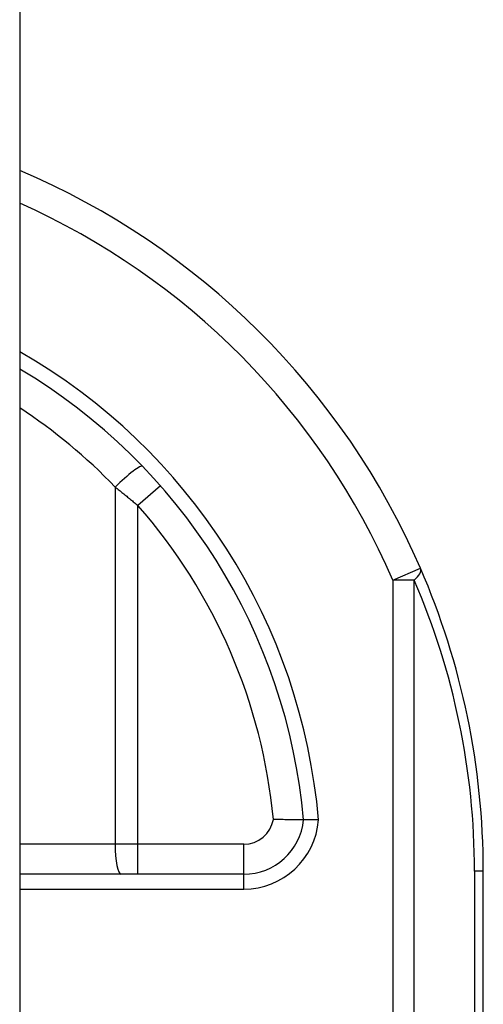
# Model space of a CAD drawing. Header units: inches. Extents: x 2.3 to 72.2, y 3.3 to 39.4.
# Tile 69 of 76: x 35.9 to 36.2, y 12.5 to 13.1. Entities that reach past the tile are written whole.
import ezdxf

# ---------------------------------------------------------------- set-up
doc = ezdxf.new("R2010")
doc.units = ezdxf.units.IN
doc.header["$MEASUREMENT"] = 0
doc.layers.add('Visible Edges(ANSI)', color=7, linetype='Continuous', lineweight=25)
doc.layers.add('Visible Tangent Edges(ANSI)', color=7, linetype='Continuous', lineweight=25)

msp = doc.modelspace()

# ---------------------------------------------------------------- linework, layer by layer
at = {"layer": 'Visible Edges(ANSI)'}
for p, q in [((35.90392, 27.22212), (35.90392, 7.71112)), ((36.20842, 12.19861), (36.20842, 12.56512)), ((36.05111, 12.56315), (35.90392, 12.56315))]:
    msp.add_line(p, q, dxfattribs=at)
at = {"layer": 'Visible Edges(ANSI)', "flags": 128}
for points in [[(36.09031, 12.59882), (36.09026, 12.59882), (36.09014, 12.59882), (36.08993, 12.59882), (36.08963, 12.59882), (36.08925, 12.59882), (36.08879, 12.59883), (36.08826, 12.59883), (36.08764, 12.59883), (36.08696, 12.59884), (36.0862, 12.59884), (36.08538, 12.59885), (36.08449, 12.59886), (36.08354, 12.59887), (36.08254, 12.59888), (36.08149, 12.59889), (36.08039, 12.59891), (36.07925, 12.59893), (36.07807, 12.59895), (36.07686, 12.59898), (36.07562, 12.59901), (36.07436, 12.59904), (36.07309, 12.59908), (36.0718, 12.59912), (36.07051, 12.59917)], [(36.10019, 12.59883), (36.09954, 12.59883), (36.0989, 12.59883), (36.09826, 12.59882), (36.09763, 12.59882), (36.09702, 12.59882), (36.09641, 12.59882), (36.09582, 12.59882), (36.09525, 12.59882), (36.0947, 12.59882), (36.09418, 12.59882), (36.09368, 12.59881), (36.09321, 12.59881), (36.09276, 12.59882), (36.09235, 12.59882), (36.09198, 12.59882), (36.09164, 12.59882), (36.09133, 12.59882), (36.09106, 12.59882), (36.09083, 12.59882), (36.09065, 12.59882), (36.0905, 12.59882), (36.09039, 12.59882), (36.09033, 12.59882), (36.09031, 12.59882)]]:
    msp.add_lwpolyline(points, dxfattribs=at)
at = {"layer": 'Visible Edges(ANSI)'}
for centre, radius, start, end in [((35.70842, 12.56512), 0.5, 23.44387, 66.98326), ((35.70842, 12.56512), 0.38337, 5.04314, 59.33976), ((35.70842, 12.56512), 0.5, 0, 23.44387), ((36.05111, 12.60252), 0.03937, 270, 354.60623)]:
    msp.add_arc(centre, radius, start, end, dxfattribs=at)
at = {"layer": 'Visible Tangent Edges(ANSI)'}
for p, q in [((35.96666, 12.81739), (35.96666, 12.58284)), ((35.99639, 12.8182), (35.9816, 12.8052)), ((35.9816, 12.58284), (35.9816, 12.8052)), ((36.14908, 12.75621), (36.16714, 12.76404)), ((36.14908, 12.75621), (36.14908, 12.19898)), ((36.163, 12.75621), (36.14908, 12.75621)), ((36.163, 12.19897), (36.163, 12.75621)), ((35.96666, 12.58284), (35.90392, 12.58284)), ((35.9816, 12.58284), (35.96666, 12.58284)), ((35.9816, 12.56315), (35.9816, 12.58284)), ((36.05111, 12.58284), (35.9816, 12.58284)), ((36.05111, 12.56315), (36.05111, 12.58284)), ((36.20842, 12.56512), (36.20265, 12.56512)), ((36.20265, 12.56512), (36.20265, 12.19869)), ((36.05111, 12.55331), (36.05111, 12.56315)), ((35.90392, 12.55331), (36.05111, 12.55331))]:
    msp.add_line(p, q, dxfattribs=at)
at = {"layer": 'Visible Tangent Edges(ANSI)', "flags": 128}
msp.add_lwpolyline([(35.96666, 12.81739), (35.96729, 12.81689), (35.96792, 12.8164), (35.96855, 12.8159), (35.96919, 12.8154), (35.96982, 12.8149), (35.97045, 12.8144), (35.97107, 12.8139), (35.9717, 12.8134), (35.97233, 12.81289), (35.97296, 12.81239), (35.97358, 12.81188), (35.9742, 12.81137), (35.97483, 12.81086), (35.97545, 12.81035), (35.97607, 12.80984), (35.97669, 12.80933), (35.97731, 12.80882), (35.97793, 12.8083), (35.97854, 12.80779), (35.97916, 12.80727), (35.97977, 12.80676), (35.98038, 12.80624), (35.98099, 12.80572), (35.9816, 12.8052)], dxfattribs=at)
at = {"layer": 'Visible Tangent Edges(ANSI)'}
for centre, radius, start, end in [((35.70842, 12.56512), 0.48031, 23.44387, 65.98194), ((35.70842, 12.56512), 0.39322, 4.91869, 60.18628), ((35.70468, 12.56512), 0.36369, 43.91864, 56.78239), ((35.70842, 12.56512), 0.36369, 5.37198, 41.31041), ((35.72234, 12.56512), 0.48031, 0, 23.44387), ((36.05111, 12.60252), 0.01969, 270, 350.19439), ((36.05111, 12.60252), 0.04921, 270, 355.70402)]:
    msp.add_arc(centre, radius, start, end, dxfattribs=at)
for centre, major_axis, ratio, start_param, end_param in [((35.97039, 12.81739), (0.01418, 0.01365), 0.132897, 0, 1.707941), ((36.14908, 12.75621), (0.01806, 0.00783), 0.369668, 5.41831, 6.283185), ((35.97039, 12.58284), (0, -0.01969), 0.189796, 4.712389, 6.283185)]:
    msp.add_ellipse(centre, major_axis=major_axis, ratio=ratio, start_param=start_param, end_param=end_param, dxfattribs=at)

doc.saveas('drawing.dxf')
